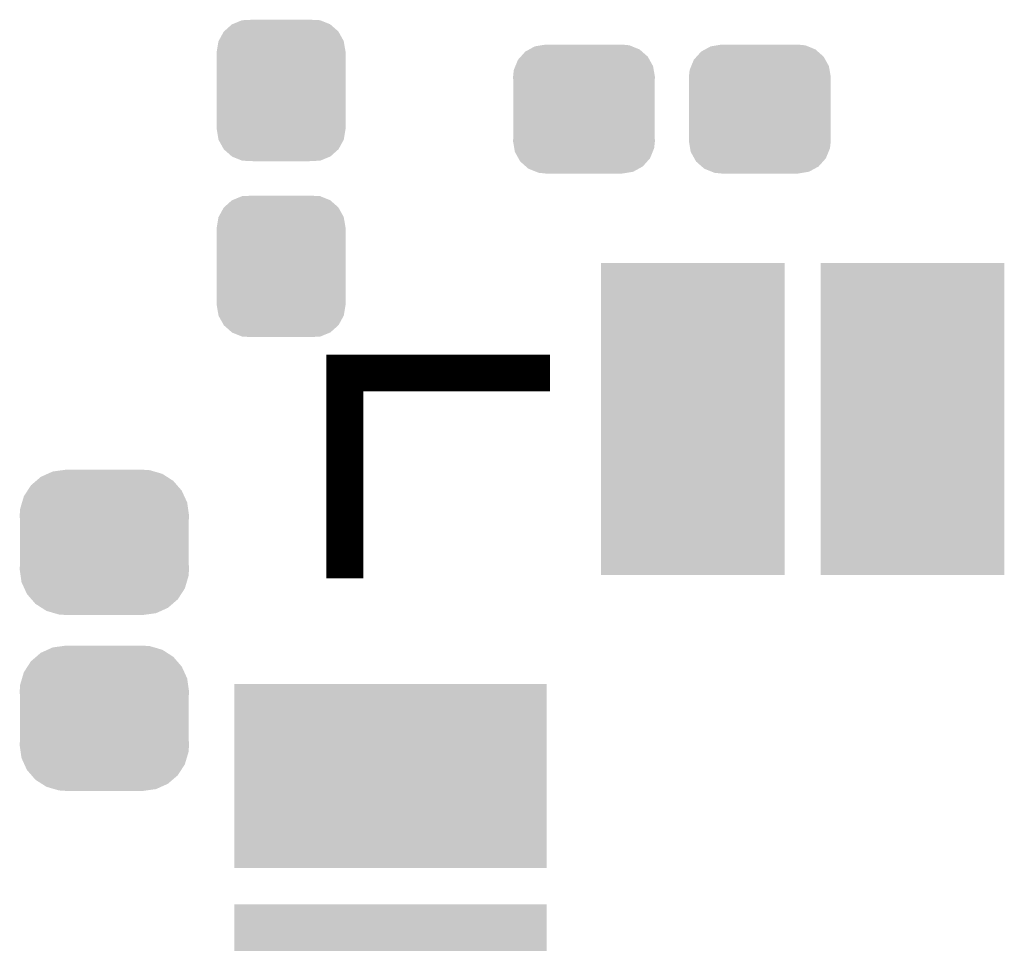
# Model space of a CAD drawing. Extents: x -1.3 to 24.2, y -3.9 to 24.8.
# Tile 11 of 24: x 4.1 to 9.5, y 9.2 to 14.2. Entities that reach past the tile are written whole.
import ezdxf

# ---------------------------------------------------------------- set-up
doc = ezdxf.new("R2010")
doc.units = 0
doc.layers.get('0').update_dxf_attribs({"linetype": 'CONTINUOUS'})
doc.layers.add('ISM_9_CLICK_V100_GTO', color=12, linetype='CONTINUOUS')
doc.layers.add('ISM_9_CLICK_V100_GTS', color=13, linetype='CONTINUOUS')

# ---------------------------------------------------------------- blocks, each defined once
blk = doc.blocks.new('RECTANGLE_65')
blk.add_solid([(0.50165, 0.85217), (0.50165, -0.85217), (-0.50165, 0.85217), (-0.50165, -0.85217)])
blk = doc.blocks.new('RECTANGLE_66')
blk.add_solid([(0.85217, 0.50165), (0.85217, -0.50165), (-0.85217, 0.50165), (-0.85217, -0.50165)])
blk = doc.blocks.new('CUSTOM_68')
for points in [[(-0.267216, 0.361152), (-0.213724, 0.383108), (0.26779, 0.361152), (0.21312, 0.383108)], [(-0.213724, 0.383108), (-0.20803, 0.383392), (0.21312, 0.383108), (0.212412, 0.383392)], [(-0.20803, 0.383392), (-0.154122, 0.38608), (0.212412, 0.383392), (0.154132, 0.38608)], [(-0.312264, 0.321732), (-0.26893, 0.360448), (0.312592, 0.321732), (0.268592, 0.360448)], [(-0.26893, 0.360448), (-0.267216, 0.361152), (0.268592, 0.360448), (0.26779, 0.361152)], [(-0.342144, 0.268372), (-0.341452, 0.269636), (0.34192, 0.268372), (0.341702, 0.269636)], [(-0.341452, 0.269636), (-0.313432, 0.320688), (0.341702, 0.269636), (0.313176, 0.320688)], [(-0.313432, 0.320688), (-0.312264, 0.321732), (0.313176, 0.320688), (0.312592, 0.321732)], [(-0.35179, 0.21082), (-0.342144, 0.268372), (0.35179, 0.21082), (0.34192, 0.268372)], [(-0.35179, 0.20955), (-0.35179, 0.21082), (0.35179, 0.20955), (0.35179, 0.21082)], [(-0.35179, -0.20955), (-0.35179, 0.20955), (0.35179, -0.20955), (0.35179, 0.20955)], [(-0.35179, -0.21082), (-0.35179, -0.20955), (0.35179, -0.21082), (0.35179, -0.20955)], [(-0.34192, -0.268358), (-0.35179, -0.21082), (0.342148, -0.268358), (0.35179, -0.21082)], [(-0.341702, -0.269636), (-0.34192, -0.268358), (0.341446, -0.269636), (0.342148, -0.268358)], [(-0.313184, -0.320676), (-0.341702, -0.269636), (0.31344, -0.320676), (0.341446, -0.269636)], [(-0.312594, -0.321732), (-0.313184, -0.320676), (0.312258, -0.321732), (0.31344, -0.320676)], [(-0.268602, -0.36044), (-0.312594, -0.321732), (0.26894, -0.36044), (0.312258, -0.321732)], [(-0.267792, -0.361154), (-0.268602, -0.36044), (0.2672, -0.361154), (0.26894, -0.36044)], [(-0.213136, -0.383104), (-0.267792, -0.361154), (0.213734, -0.383104), (0.2672, -0.361154)], [(-0.212414, -0.383394), (-0.213136, -0.383104), (0.207926, -0.383394), (0.213734, -0.383104)], [(-0.154122, -0.38608), (-0.212414, -0.383394), (0.154132, -0.38608), (0.207926, -0.383394)]]:
    blk.add_solid(points)
blk = doc.blocks.new('CUSTOM_69')
for points in [[(-0.320744, 0.31339), (-0.298526, 0.325596), (0.317222, 0.31339), (0.30335, 0.325596)], [(-0.298526, 0.325596), (-0.268438, 0.342124), (0.30335, 0.325596), (0.2622, 0.342124)], [(-0.268438, 0.342124), (-0.233628, 0.347838), (0.2622, 0.342124), (0.247972, 0.347838)], [(-0.233628, 0.347838), (-0.20955, 0.35179), (0.247972, 0.347838), (0.20955, 0.35179)], [(-0.37475, 0.234078), (-0.360486, 0.26887), (0.377262, 0.234078), (0.357822, 0.26887)], [(-0.360486, 0.26887), (-0.34504, 0.286174), (0.357822, 0.26887), (0.348152, 0.286174)], [(-0.34504, 0.286174), (-0.320744, 0.31339), (0.348152, 0.286174), (0.317222, 0.31339)], [(-0.383124, 0.213652), (-0.37475, 0.234078), (0.380766, 0.213652), (0.377262, 0.234078)], [(-0.38735, 0.17526), (-0.383124, 0.213652), (0.38735, 0.17526), (0.380766, 0.213652)], [(-0.38608, 0.154124), (-0.38735, 0.17526), (0.38608, 0.154124), (0.38735, 0.17526)], [(-0.38608, -0.154124), (-0.38608, 0.154124), (0.38608, -0.154124), (0.38608, 0.154124)], [(-0.38735, -0.17526), (-0.38608, -0.154124), (0.38735, -0.17526), (0.38608, -0.154124)], [(-0.380764, -0.213652), (-0.38735, -0.17526), (0.383124, -0.213652), (0.38735, -0.17526)], [(-0.377262, -0.234078), (-0.380764, -0.213652), (0.374748, -0.234078), (0.383124, -0.213652)], [(-0.35782, -0.26887), (-0.377262, -0.234078), (0.360486, -0.26887), (0.374748, -0.234078)], [(-0.348152, -0.286174), (-0.35782, -0.26887), (0.345038, -0.286174), (0.360486, -0.26887)], [(-0.31722, -0.31339), (-0.348152, -0.286174), (0.320744, -0.31339), (0.345038, -0.286174)], [(-0.30335, -0.325596), (-0.31722, -0.31339), (0.298524, -0.325596), (0.320744, -0.31339)], [(-0.262198, -0.342124), (-0.30335, -0.325596), (0.268438, -0.342124), (0.298524, -0.325596)], [(-0.247972, -0.347838), (-0.262198, -0.342124), (0.233626, -0.347838), (0.268438, -0.342124)], [(-0.20955, -0.35179), (-0.247972, -0.347838), (0.20955, -0.35179), (0.233626, -0.347838)]]:
    blk.add_solid(points)
blk = doc.blocks.new('CUSTOM_75')
for points in [[(-0.310266, 0.373894), (-0.282354, 0.386488), (0.316438, 0.373894), (0.27329, 0.386488)], [(-0.282354, 0.386488), (-0.229888, 0.39377), (0.27329, 0.386488), (0.24834, 0.39377)], [(-0.229888, 0.39377), (-0.21209, 0.39624), (0.24834, 0.39377), (0.21209, 0.39624)], [(-0.400824, 0.311082), (-0.37227, 0.335616), (0.39746, 0.311082), (0.376162, 0.335616)], [(-0.37227, 0.335616), (-0.347016, 0.357312), (0.376162, 0.335616), (0.342312, 0.357312)], [(-0.347016, 0.357312), (-0.310266, 0.373894), (0.342312, 0.357312), (0.316438, 0.373894)], [(-0.439406, 0.251552), (-0.419644, 0.282046), (0.436614, 0.251552), (0.422666, 0.282046)], [(-0.419644, 0.282046), (-0.400824, 0.311082), (0.422666, 0.282046), (0.39746, 0.311082)], [(-0.459628, 0.183556), (-0.449524, 0.217534), (0.457064, 0.183556), (0.45217, 0.217534)], [(-0.449524, 0.217534), (-0.439406, 0.251552), (0.45217, 0.217534), (0.436614, 0.251552)], [(-0.46228, 0.14732), (-0.459628, 0.183556), (0.46228, 0.14732), (0.457064, 0.183556)], [(-0.46101, 0.122208), (-0.46228, 0.14732), (0.46101, 0.122208), (0.46228, 0.14732)], [(-0.46101, -0.122208), (-0.46101, 0.122208), (0.46101, -0.122208), (0.46101, 0.122208)], [(-0.46228, -0.14732), (-0.46101, -0.122208), (0.46228, -0.14732), (0.46101, -0.122208)], [(-0.457062, -0.183556), (-0.46228, -0.14732), (0.459628, -0.183556), (0.46228, -0.14732)], [(-0.45217, -0.217534), (-0.457062, -0.183556), (0.449522, -0.217534), (0.459628, -0.183556)], [(-0.436612, -0.251552), (-0.45217, -0.217534), (0.439406, -0.251552), (0.449522, -0.217534)], [(-0.422666, -0.282046), (-0.436612, -0.251552), (0.419642, -0.282046), (0.439406, -0.251552)], [(-0.397458, -0.311082), (-0.422666, -0.282046), (0.400824, -0.311082), (0.419642, -0.282046)], [(-0.376162, -0.335616), (-0.397458, -0.311082), (0.372268, -0.335616), (0.400824, -0.311082)], [(-0.34231, -0.357312), (-0.376162, -0.335616), (0.347016, -0.357312), (0.372268, -0.335616)], [(-0.316438, -0.373894), (-0.34231, -0.357312), (0.310264, -0.373894), (0.347016, -0.357312)], [(-0.273288, -0.386488), (-0.316438, -0.373894), (0.282354, -0.386488), (0.310264, -0.373894)], [(-0.24834, -0.39377), (-0.273288, -0.386488), (0.229886, -0.39377), (0.282354, -0.386488)], [(-0.21209, -0.39624), (-0.24834, -0.39377), (0.21209, -0.39624), (0.229886, -0.39377)]]:
    blk.add_solid(points)

msp = doc.modelspace()

# ---------------------------------------------------------------- linework, layer by layer
at = {"layer": 'ISM_9_CLICK_V100_GTO', "const_width": 0.20066}
msp.add_lwpolyline([(5.91058, 11.15568), (5.91058, 12.27582), (7.03072, 12.27582)], dxfattribs=at)

# ---------------------------------------------------------------- block references
at = {"layer": 'ISM_9_CLICK_V100_GTS'}
for name, p in [('CUSTOM_68', (5.5626, 13.8176)), ('CUSTOM_69', (7.21614, 13.716)), ('CUSTOM_69', (8.17626, 13.716)), ('CUSTOM_68', (5.5626, 12.85748)), ('RECTANGLE_65', (7.8105, 12.02436)), ('RECTANGLE_65', (9.00938, 12.02436)), ('CUSTOM_75', (4.5974, 11.35126)), ('CUSTOM_75', (4.5974, 10.39114)), ('RECTANGLE_66', (6.1595, 10.07618)), ('RECTANGLE_66', (6.1595, 8.87476))]:
    msp.add_blockref(name, p, dxfattribs=at)

doc.saveas('drawing.dxf')
